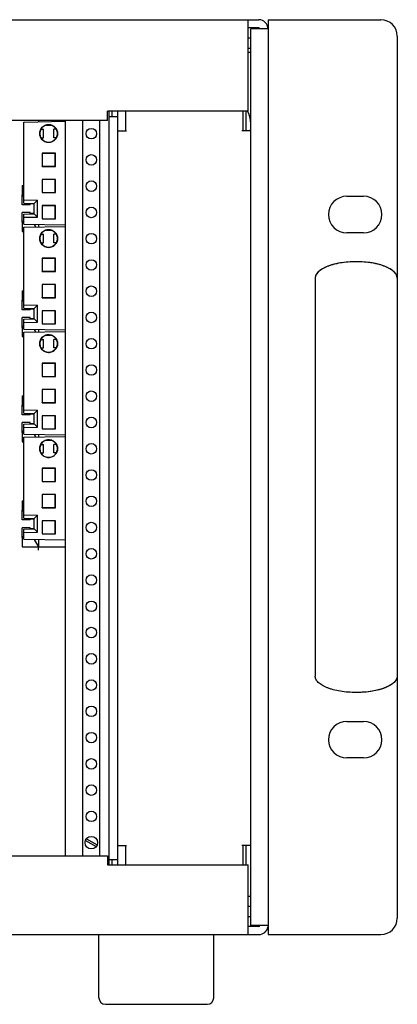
# Model space of a CAD drawing. Header units: inches. Extents: x 0 to 34, y 0 to 22.
# Tile 9 of 118: x 8.3 to 9, y 5 to 6.9. Entities that reach past the tile are written whole.
import ezdxf

# ---------------------------------------------------------------- set-up
doc = ezdxf.new("R2010")
doc.units = ezdxf.units.IN
doc.header["$LTSCALE"] = 1.87
doc.header["$MEASUREMENT"] = 0
doc.layers.get('0').update_dxf_attribs({"linetype": 'CONTINUOUS'})
doc.layers.add('5_ALL_CURVES', color=7, linetype='CONTINUOUS')

msp = doc.modelspace()

# ---------------------------------------------------------------- linework, layer by layer
at = {"color": 3, "linetype": 'CONTINUOUS'}
for p, q in [((4.543, 6.8807), (8.758, 6.8807)), ((8.738, 6.7062), (8.738, 6.8807)), ((8.7755, 6.8807), (8.9905, 6.8807)), ((8.7755, 6.8807), (8.7755, 6.8632)), ((8.738, 6.8464), (8.743, 6.8464)), ((9.0217, 6.8494), (9.0217, 5.1699)), ((8.743, 6.8182), (8.738, 6.8182)), ((8.738, 6.7062), (8.4697, 6.7062)), ((8.4697, 6.6887), (8.4697, 6.7062)), ((8.4732, 5.2814), (8.4732, 6.6959)), ((8.4887, 6.7062), (8.4887, 6.6959)), ((8.5042, 6.7062), (8.5042, 6.6693)), ((8.7275, 6.7062), (8.7275, 6.6693)), ((8.4697, 6.6887), (7.2057, 6.6887)), ((8.3387, 6.6887), (8.3387, 6.6863)), ((8.4887, 6.6693), (8.5062, 6.6693)), ((8.743, 6.6693), (8.7255, 6.6693)), ((8.9255, 6.5444), (8.9575, 6.5444)), ((8.9575, 6.4749), (8.9255, 6.4749)), ((8.3387, 5.8772), (8.3897, 5.8772)), ((8.9255, 5.5444), (8.9575, 5.5444)), ((8.9575, 5.4749), (8.9255, 5.4749)), ((8.4887, 5.3081), (8.5062, 5.3081)), ((8.5042, 5.3081), (8.5042, 5.2712)), ((8.743, 5.3081), (8.7255, 5.3081)), ((8.7275, 5.3081), (8.7275, 5.2712)), ((8.4887, 5.2814), (8.4887, 5.2712)), ((8.738, 5.2119), (8.743, 5.2119)), ((8.738, 5.1729), (8.743, 5.1729)), ((8.7755, 5.1562), (8.7755, 5.1387)), ((8.758, 5.1542), (8.738, 5.1542)), ((8.7755, 5.1387), (8.9905, 5.1387))]:
    msp.add_line(p, q, dxfattribs=at)
at = {"color": 7, "linetype": 'CONTINUOUS'}
for p, q in [((8.758, 6.8652), (8.738, 6.8652)), ((8.7755, 6.8632), (8.743, 6.8632)), ((8.743, 5.1562), (8.743, 6.8632)), ((8.7755, 6.8632), (8.7755, 5.1562)), ((8.738, 6.8264), (8.743, 6.8264)), ((8.4732, 6.6959), (8.4732, 6.7062)), ((8.4887, 6.6959), (8.4732, 6.6959)), ((8.4785, 6.6959), (8.4785, 6.7062)), ((8.4887, 6.6959), (8.4887, 5.2814)), ((8.734, 6.6693), (8.734, 6.7062)), ((8.3104, 6.6858), (8.3897, 6.6872)), ((8.3104, 6.5313), (8.3104, 6.6858)), ((8.3646, 6.6792), (8.3507, 6.6792)), ((8.3509, 6.6792), (8.3509, 6.6792)), ((8.3897, 5.2887), (8.3897, 6.6887)), ((8.423, 5.2887), (8.423, 6.6887)), ((8.455, 5.2887), (8.455, 6.6887)), ((8.3415, 6.66), (8.3415, 6.668)), ((8.343, 6.656), (8.3479, 6.656)), ((8.3431, 6.672), (8.3479, 6.672)), ((8.3479, 6.656), (8.3479, 6.672)), ((8.3723, 6.672), (8.3679, 6.672)), ((8.3679, 6.656), (8.3679, 6.672)), ((8.3723, 6.656), (8.3679, 6.656)), ((8.3719, 6.672), (8.3719, 6.6725)), ((8.3719, 6.6554), (8.3719, 6.656)), ((8.3705, 6.6265), (8.3454, 6.6265)), ((8.3454, 6.6265), (8.3454, 6.6013)), ((8.3454, 6.6265), (8.3456, 6.6262)), ((8.3703, 6.6262), (8.3456, 6.6262)), ((8.3456, 6.6262), (8.3456, 6.6016)), ((8.3705, 6.6265), (8.3703, 6.6262)), ((8.3703, 6.6016), (8.3703, 6.6262)), ((8.3705, 6.6013), (8.3705, 6.6265)), ((8.3454, 6.6013), (8.3456, 6.6016)), ((8.3454, 6.6013), (8.3705, 6.6013)), ((8.3456, 6.6016), (8.3703, 6.6016)), ((8.3705, 6.6013), (8.3703, 6.6016)), ((8.3075, 6.5647), (8.3104, 6.5647)), ((8.3075, 6.5647), (8.3075, 6.5469)), ((8.3705, 6.5765), (8.3454, 6.5765)), ((8.3454, 6.5765), (8.3454, 6.5514)), ((8.3454, 6.5765), (8.3456, 6.5763)), ((8.3703, 6.5763), (8.3456, 6.5763)), ((8.3456, 6.5763), (8.3456, 6.5517)), ((8.3705, 6.5765), (8.3703, 6.5763)), ((8.3703, 6.5516), (8.3703, 6.5763)), ((8.3705, 6.5514), (8.3705, 6.5765)), ((8.3074, 6.5469), (8.3104, 6.5469)), ((8.3074, 6.5284), (8.3074, 6.5469)), ((8.3104, 6.5449), (8.3074, 6.5449)), ((8.3454, 6.5514), (8.3456, 6.5517)), ((8.3454, 6.5514), (8.3705, 6.5514)), ((8.3456, 6.5517), (8.3703, 6.5516)), ((8.3705, 6.5514), (8.3703, 6.5516)), ((8.3224, 6.5284), (8.3074, 6.5284)), ((8.3104, 6.5376), (8.3364, 6.5371)), ((8.3104, 6.5313), (8.3302, 6.531)), ((8.3224, 6.5284), (8.3224, 6.5311)), ((8.3224, 6.5304), (8.3302, 6.5304)), ((8.3364, 6.5371), (8.3302, 6.531)), ((8.3302, 6.511), (8.3302, 6.531)), ((8.3364, 6.5048), (8.3364, 6.5371)), ((8.3705, 6.5266), (8.3454, 6.5266)), ((8.3454, 6.5266), (8.3454, 6.5015)), ((8.3454, 6.5266), (8.3456, 6.5263)), ((8.3703, 6.5263), (8.3456, 6.5263)), ((8.3456, 6.5263), (8.3456, 6.5017)), ((8.3705, 6.5266), (8.3703, 6.5263)), ((8.3703, 6.5017), (8.3703, 6.5263)), ((8.3705, 6.5015), (8.3705, 6.5266)), ((8.3224, 6.5134), (8.3074, 6.5134)), ((8.3074, 6.4949), (8.3074, 6.5134)), ((8.3104, 6.5106), (8.3302, 6.511)), ((8.3104, 6.4916), (8.3104, 6.5106)), ((8.3224, 6.5108), (8.3224, 6.5134)), ((8.3302, 6.5114), (8.3224, 6.5114)), ((8.3364, 6.5048), (8.3302, 6.511)), ((8.3074, 6.4969), (8.3104, 6.4969)), ((8.3104, 6.4949), (8.3074, 6.4949)), ((8.3075, 6.4949), (8.3075, 6.4772)), ((8.3104, 6.5044), (8.3364, 6.5048)), ((8.3104, 6.4916), (8.3897, 6.4902)), ((8.3104, 6.4858), (8.3897, 6.4872)), ((8.3307, 6.4913), (8.3307, 6.4897)), ((8.3307, 6.4897), (8.333, 6.4862)), ((8.3387, 6.4911), (8.3387, 6.4863)), ((8.3454, 6.5015), (8.3456, 6.5017)), ((8.3454, 6.5015), (8.3705, 6.5015)), ((8.3456, 6.5017), (8.3703, 6.5017)), ((8.3705, 6.5015), (8.3703, 6.5017)), ((8.3075, 6.4772), (8.3104, 6.4772)), ((8.3104, 6.3313), (8.3104, 6.4858)), ((8.3431, 6.472), (8.3479, 6.472)), ((8.3479, 6.456), (8.3479, 6.472)), ((8.3646, 6.4792), (8.3507, 6.4792)), ((8.3509, 6.4792), (8.3509, 6.4792)), ((8.3723, 6.472), (8.3679, 6.472)), ((8.3679, 6.456), (8.3679, 6.472)), ((8.3719, 6.472), (8.3719, 6.4725)), ((8.3415, 6.46), (8.3415, 6.468)), ((8.343, 6.456), (8.3479, 6.456)), ((8.3723, 6.456), (8.3679, 6.456)), ((8.3719, 6.4554), (8.3719, 6.456)), ((8.3705, 6.4265), (8.3454, 6.4265)), ((8.3454, 6.4265), (8.3456, 6.4262)), ((8.3454, 6.4265), (8.3454, 6.4013)), ((8.3703, 6.4262), (8.3456, 6.4262)), ((8.3456, 6.4262), (8.3456, 6.4016)), ((8.3705, 6.4265), (8.3703, 6.4262)), ((8.3703, 6.4016), (8.3703, 6.4262)), ((8.3705, 6.4013), (8.3705, 6.4265)), ((8.9438, 6.4198), (8.9431, 6.4198)), ((8.3454, 6.4013), (8.3456, 6.4016)), ((8.3454, 6.4013), (8.3705, 6.4013)), ((8.3456, 6.4016), (8.3703, 6.4016)), ((8.3705, 6.4013), (8.3703, 6.4016)), ((8.3705, 6.3765), (8.3454, 6.3765)), ((8.3454, 6.3765), (8.3456, 6.3763)), ((8.3454, 6.3765), (8.3454, 6.3514)), ((8.3703, 6.3763), (8.3456, 6.3763)), ((8.3456, 6.3763), (8.3456, 6.3517)), ((8.3705, 6.3765), (8.3703, 6.3763)), ((8.3703, 6.3516), (8.3703, 6.3763)), ((8.3705, 6.3514), (8.3705, 6.3765)), ((8.8653, 6.3886), (8.8653, 5.6308)), ((9.0216, 6.3886), (9.021, 6.3923)), ((9.0216, 6.3886), (9.0216, 5.6308)), ((8.3075, 6.3647), (8.3104, 6.3647)), ((8.3075, 6.3647), (8.3075, 6.3469)), ((8.3074, 6.3469), (8.3104, 6.3469)), ((8.3074, 6.3284), (8.3074, 6.3469)), ((8.3104, 6.3449), (8.3074, 6.3449)), ((8.3104, 6.3376), (8.3364, 6.3371)), ((8.3364, 6.3371), (8.3302, 6.331)), ((8.3364, 6.3048), (8.3364, 6.3371)), ((8.3454, 6.3514), (8.3456, 6.3517)), ((8.3454, 6.3514), (8.3705, 6.3514)), ((8.3456, 6.3517), (8.3703, 6.3516)), ((8.3705, 6.3514), (8.3703, 6.3516)), ((8.3224, 6.3284), (8.3074, 6.3284)), ((8.3104, 6.3313), (8.3302, 6.331)), ((8.3224, 6.3284), (8.3224, 6.3311)), ((8.3224, 6.3304), (8.3302, 6.3304)), ((8.3302, 6.311), (8.3302, 6.331)), ((8.3705, 6.3266), (8.3454, 6.3266)), ((8.3454, 6.3266), (8.3456, 6.3263)), ((8.3454, 6.3266), (8.3454, 6.3015)), ((8.3703, 6.3263), (8.3456, 6.3263)), ((8.3456, 6.3263), (8.3456, 6.3017)), ((8.3705, 6.3266), (8.3703, 6.3263)), ((8.3703, 6.3017), (8.3703, 6.3263)), ((8.3705, 6.3015), (8.3705, 6.3266)), ((8.3224, 6.3134), (8.3074, 6.3134)), ((8.3074, 6.2949), (8.3074, 6.3134)), ((8.3104, 6.3106), (8.3302, 6.311)), ((8.3104, 6.2916), (8.3104, 6.3106)), ((8.3104, 6.3044), (8.3364, 6.3048)), ((8.3224, 6.3108), (8.3224, 6.3134)), ((8.3302, 6.3114), (8.3224, 6.3114)), ((8.3364, 6.3048), (8.3302, 6.311)), ((8.3454, 6.3015), (8.3456, 6.3017)), ((8.3454, 6.3015), (8.3705, 6.3015)), ((8.3456, 6.3017), (8.3703, 6.3017)), ((8.3705, 6.3015), (8.3703, 6.3017)), ((8.3074, 6.2969), (8.3104, 6.2969)), ((8.3104, 6.2949), (8.3074, 6.2949)), ((8.3075, 6.2949), (8.3075, 6.2772)), ((8.3104, 6.2916), (8.3897, 6.2902)), ((8.3104, 6.2858), (8.3897, 6.2872)), ((8.3104, 6.1313), (8.3104, 6.2858)), ((8.3307, 6.2913), (8.3307, 6.2897)), ((8.3307, 6.2897), (8.333, 6.2862)), ((8.3387, 6.2911), (8.3387, 6.2863)), ((8.3075, 6.2772), (8.3104, 6.2772)), ((8.3415, 6.26), (8.3415, 6.268)), ((8.3431, 6.272), (8.3479, 6.272)), ((8.3479, 6.256), (8.3479, 6.272)), ((8.3646, 6.2792), (8.3507, 6.2792)), ((8.3509, 6.2792), (8.3509, 6.2792)), ((8.3723, 6.272), (8.3679, 6.272)), ((8.3679, 6.256), (8.3679, 6.272)), ((8.3719, 6.272), (8.3719, 6.2725)), ((8.343, 6.256), (8.3479, 6.256)), ((8.3723, 6.256), (8.3679, 6.256)), ((8.3719, 6.2554), (8.3719, 6.256)), ((8.3705, 6.2265), (8.3454, 6.2265)), ((8.3454, 6.2265), (8.3456, 6.2262)), ((8.3454, 6.2265), (8.3454, 6.2013)), ((8.3703, 6.2262), (8.3456, 6.2262)), ((8.3456, 6.2262), (8.3456, 6.2016)), ((8.3705, 6.2265), (8.3703, 6.2262)), ((8.3703, 6.2016), (8.3703, 6.2262)), ((8.3705, 6.2013), (8.3705, 6.2265)), ((8.3454, 6.2013), (8.3456, 6.2016)), ((8.3454, 6.2013), (8.3705, 6.2013)), ((8.3456, 6.2016), (8.3703, 6.2016)), ((8.3705, 6.2013), (8.3703, 6.2016)), ((8.3705, 6.1765), (8.3454, 6.1765)), ((8.3454, 6.1765), (8.3456, 6.1763)), ((8.3454, 6.1765), (8.3454, 6.1514)), ((8.3703, 6.1763), (8.3456, 6.1763)), ((8.3456, 6.1763), (8.3456, 6.1517)), ((8.3705, 6.1765), (8.3703, 6.1763)), ((8.3703, 6.1516), (8.3703, 6.1763)), ((8.3705, 6.1514), (8.3705, 6.1765)), ((8.3075, 6.1647), (8.3104, 6.1647)), ((8.3075, 6.1647), (8.3075, 6.1469)), ((8.3454, 6.1514), (8.3456, 6.1517)), ((8.3454, 6.1514), (8.3705, 6.1514)), ((8.3456, 6.1517), (8.3703, 6.1516)), ((8.3705, 6.1514), (8.3703, 6.1516)), ((8.3074, 6.1469), (8.3104, 6.1469)), ((8.3074, 6.1284), (8.3074, 6.1469)), ((8.3104, 6.1449), (8.3074, 6.1449)), ((8.3104, 6.1376), (8.3364, 6.1371)), ((8.3104, 6.1313), (8.3302, 6.131)), ((8.3224, 6.1284), (8.3224, 6.1311)), ((8.3364, 6.1371), (8.3302, 6.131)), ((8.3302, 6.111), (8.3302, 6.131)), ((8.3364, 6.1048), (8.3364, 6.1371)), ((8.3224, 6.1284), (8.3074, 6.1284)), ((8.3224, 6.1134), (8.3074, 6.1134)), ((8.3074, 6.0949), (8.3074, 6.1134)), ((8.3224, 6.1304), (8.3302, 6.1304)), ((8.3224, 6.1108), (8.3224, 6.1134)), ((8.3705, 6.1266), (8.3454, 6.1266)), ((8.3454, 6.1266), (8.3456, 6.1263)), ((8.3454, 6.1266), (8.3454, 6.1015)), ((8.3703, 6.1263), (8.3456, 6.1263)), ((8.3456, 6.1263), (8.3456, 6.1017)), ((8.3705, 6.1266), (8.3703, 6.1263)), ((8.3703, 6.1017), (8.3703, 6.1263)), ((8.3705, 6.1015), (8.3705, 6.1266)), ((8.3074, 6.0969), (8.3104, 6.0969)), ((8.3104, 6.0949), (8.3074, 6.0949)), ((8.3075, 6.0949), (8.3075, 6.0772)), ((8.3104, 6.1106), (8.3302, 6.111)), ((8.3104, 6.0916), (8.3104, 6.1106)), ((8.3104, 6.1044), (8.3364, 6.1048)), ((8.3302, 6.1114), (8.3224, 6.1114)), ((8.3364, 6.1048), (8.3302, 6.111)), ((8.3454, 6.1015), (8.3456, 6.1017)), ((8.3454, 6.1015), (8.3705, 6.1015)), ((8.3456, 6.1017), (8.3703, 6.1017)), ((8.3705, 6.1015), (8.3703, 6.1017)), ((8.3075, 6.0772), (8.3104, 6.0772)), ((8.3104, 6.0916), (8.3897, 6.0902)), ((8.3104, 6.0858), (8.3897, 6.0872)), ((8.3104, 5.9313), (8.3104, 6.0858)), ((8.3307, 6.0913), (8.3307, 6.0897)), ((8.3307, 6.0897), (8.333, 6.0862)), ((8.3387, 6.0911), (8.3387, 6.0863)), ((8.3646, 6.0792), (8.3507, 6.0792)), ((8.3509, 6.0792), (8.3509, 6.0792)), ((8.3415, 6.06), (8.3415, 6.068)), ((8.343, 6.056), (8.3479, 6.056)), ((8.3431, 6.072), (8.3479, 6.072)), ((8.3479, 6.056), (8.3479, 6.072)), ((8.3723, 6.072), (8.3679, 6.072)), ((8.3679, 6.056), (8.3679, 6.072)), ((8.3723, 6.056), (8.3679, 6.056)), ((8.3719, 6.072), (8.3719, 6.0725)), ((8.3719, 6.0554), (8.3719, 6.056)), ((8.3705, 6.0265), (8.3454, 6.0265)), ((8.3454, 6.0265), (8.3456, 6.0262)), ((8.3454, 6.0265), (8.3454, 6.0013)), ((8.3703, 6.0262), (8.3456, 6.0262)), ((8.3456, 6.0262), (8.3456, 6.0016)), ((8.3705, 6.0265), (8.3703, 6.0262)), ((8.3703, 6.0016), (8.3703, 6.0262)), ((8.3705, 6.0013), (8.3705, 6.0265)), ((8.3454, 6.0013), (8.3456, 6.0016)), ((8.3454, 6.0013), (8.3705, 6.0013)), ((8.3456, 6.0016), (8.3703, 6.0016)), ((8.3705, 6.0013), (8.3703, 6.0016)), ((8.3075, 5.9647), (8.3104, 5.9647)), ((8.3075, 5.9647), (8.3075, 5.9469)), ((8.3705, 5.9765), (8.3454, 5.9765)), ((8.3454, 5.9765), (8.3456, 5.9763)), ((8.3454, 5.9765), (8.3454, 5.9514)), ((8.3703, 5.9763), (8.3456, 5.9763)), ((8.3456, 5.9763), (8.3456, 5.9517)), ((8.3705, 5.9765), (8.3703, 5.9763)), ((8.3703, 5.9516), (8.3703, 5.9763)), ((8.3705, 5.9514), (8.3705, 5.9765)), ((8.3074, 5.9469), (8.3104, 5.9469)), ((8.3074, 5.9284), (8.3074, 5.9469)), ((8.3104, 5.9449), (8.3074, 5.9449)), ((8.3454, 5.9514), (8.3456, 5.9517)), ((8.3454, 5.9514), (8.3705, 5.9514)), ((8.3456, 5.9517), (8.3703, 5.9516)), ((8.3705, 5.9514), (8.3703, 5.9516)), ((8.3224, 5.9284), (8.3074, 5.9284)), ((8.3104, 5.9376), (8.3364, 5.9371)), ((8.3104, 5.9313), (8.3302, 5.931)), ((8.3224, 5.9284), (8.3224, 5.9311)), ((8.3224, 5.9304), (8.3302, 5.9304)), ((8.3364, 5.9371), (8.3302, 5.931)), ((8.3302, 5.911), (8.3302, 5.931)), ((8.3364, 5.9048), (8.3364, 5.9371)), ((8.3705, 5.9266), (8.3454, 5.9266)), ((8.3454, 5.9266), (8.3456, 5.9263)), ((8.3454, 5.9266), (8.3454, 5.9015)), ((8.3703, 5.9263), (8.3456, 5.9263)), ((8.3456, 5.9263), (8.3456, 5.9017)), ((8.3705, 5.9266), (8.3703, 5.9263)), ((8.3703, 5.9017), (8.3703, 5.9263)), ((8.3705, 5.9015), (8.3705, 5.9266)), ((8.3224, 5.9134), (8.3074, 5.9134)), ((8.3074, 5.8949), (8.3074, 5.9134)), ((8.3104, 5.9106), (8.3302, 5.911)), ((8.3104, 5.8916), (8.3104, 5.9106)), ((8.3224, 5.9108), (8.3224, 5.9134)), ((8.3302, 5.9114), (8.3224, 5.9114)), ((8.3364, 5.9048), (8.3302, 5.911)), ((8.3074, 5.8969), (8.3104, 5.8969)), ((8.3104, 5.8949), (8.3074, 5.8949)), ((8.3075, 5.8949), (8.3075, 5.8772)), ((8.3104, 5.9044), (8.3364, 5.9048)), ((8.3104, 5.8916), (8.3897, 5.8902)), ((8.3307, 5.8913), (8.3307, 5.8897)), ((8.3307, 5.8897), (8.3387, 5.8772)), ((8.3387, 5.8911), (8.3387, 5.8772)), ((8.3454, 5.9015), (8.3456, 5.9017)), ((8.3454, 5.9015), (8.3705, 5.9015)), ((8.3456, 5.9017), (8.3703, 5.9017)), ((8.3705, 5.9015), (8.3703, 5.9017)), ((8.3075, 5.8772), (8.3387, 5.8772)), ((8.9438, 5.5996), (8.9431, 5.5996)), ((8.4279, 5.3181), (8.4483, 5.3063)), ((8.4297, 5.3211), (8.45, 5.3093)), ((8.734, 5.2712), (8.734, 5.3081)), ((7.2057, 5.2887), (8.4697, 5.2887)), ((8.4697, 5.2887), (8.4697, 5.2712)), ((8.4697, 5.2712), (8.738, 5.2712)), ((8.4732, 5.2814), (8.4887, 5.2814)), ((8.4732, 5.2712), (8.4732, 5.2814)), ((8.4785, 5.2712), (8.4785, 5.2814)), ((8.738, 5.1387), (8.738, 5.2712)), ((8.738, 5.1929), (8.743, 5.1929)), ((8.7755, 5.1562), (8.743, 5.1562)), ((4.543, 5.1387), (8.758, 5.1387)), ((8.4536, 5.0184), (8.4536, 5.1387)), ((8.6723, 5.0184), (8.6723, 5.1387)), ((8.4661, 5.0059), (8.6598, 5.0059))]:
    msp.add_line(p, q, dxfattribs=at)
for points in [[(8.9431, 6.4198), (8.9339, 6.4196), (8.9246, 6.4189), (8.9155, 6.4178), (8.9069, 6.4162), (8.8988, 6.4143), (8.8915, 6.4119), (8.885, 6.4093), (8.8792, 6.4064), (8.8743, 6.4031), (8.8704, 6.3996), (8.8676, 6.396), (8.8659, 6.3923), (8.8653, 6.3886)], [(8.9714, 6.4178), (8.9623, 6.4189), (8.9531, 6.4196), (8.9438, 6.4198)], [(9.021, 6.3923), (9.0194, 6.396), (9.0165, 6.3996), (9.0126, 6.4031), (9.0077, 6.4064), (9.002, 6.4093), (8.9955, 6.4119), (8.9881, 6.4143), (8.98, 6.4162), (8.9714, 6.4178)], [(9.0216, 5.6308), (9.021, 5.6271), (9.0194, 5.6234), (9.0165, 5.6197), (9.0126, 5.6163), (9.0077, 5.613), (9.002, 5.6101), (8.9955, 5.6075), (8.9881, 5.6051), (8.98, 5.6032), (8.9714, 5.6016), (8.9623, 5.6005), (8.9531, 5.5998), (8.9438, 5.5996)]]:
    msp.add_lwpolyline(points, dxfattribs=at)
for centre, radius in [((8.3577, 6.664), 0.017), ((8.439, 6.6637), 0.01), ((8.439, 6.6137), 0.01), ((8.439, 6.5637), 0.01), ((8.439, 6.5137), 0.01), ((8.3577, 6.464), 0.017), ((8.439, 6.4637), 0.01), ((8.439, 6.4137), 0.01), ((8.439, 6.3637), 0.01), ((8.439, 6.3137), 0.01), ((8.3577, 6.264), 0.017), ((8.439, 6.2637), 0.01), ((8.439, 6.2137), 0.01), ((8.439, 6.1637), 0.01), ((8.439, 6.1137), 0.01), ((8.3577, 6.064), 0.017), ((8.439, 6.0637), 0.01), ((8.439, 6.0137), 0.01), ((8.439, 5.9637), 0.01), ((8.439, 5.9137), 0.01), ((8.439, 5.8637), 0.01), ((8.439, 5.8137), 0.01), ((8.439, 5.7637), 0.01), ((8.439, 5.7137), 0.01), ((8.439, 5.6637), 0.01), ((8.439, 5.6137), 0.01), ((8.439, 5.5637), 0.01), ((8.439, 5.5137), 0.01), ((8.439, 5.4637), 0.01), ((8.439, 5.4137), 0.01), ((8.439, 5.3637), 0.01), ((8.439, 5.3137), 0.0119)]:
    msp.add_circle(centre, radius, dxfattribs=at)
at = {"color": 3, "linetype": 'CONTINUOUS'}
for centre, radius, start, end in [((8.758, 6.8632), 0.0175, 0, 90), ((8.9905, 6.8494), 0.0312, 0, 90), ((8.9255, 6.5097), 0.0348, 90, 270), ((8.9575, 6.5097), 0.0348, 270, 90), ((8.9255, 5.5097), 0.0348, 90, 270), ((8.9575, 5.5097), 0.0348, 270, 90), ((8.758, 5.1562), 0.002, 270, 360), ((8.9905, 5.1699), 0.0312, 270, 360)]:
    msp.add_arc(centre, radius, start, end, dxfattribs=at)
at = {"color": 7, "linetype": 'CONTINUOUS'}
for centre, radius, start, end in [((8.758, 6.8632), 0.002, 0, 90), ((8.688, 6.6807), 0.055, 348.3162, 27.6917), ((8.758, 5.1562), 0.0175, 270, 349.8183), ((8.4661, 5.0184), 0.0125, 180, 270), ((8.6598, 5.0184), 0.0125, 270, 360)]:
    msp.add_arc(centre, radius, start, end, dxfattribs=at)
for points, knots in [([(8.3507, 6.6792), (8.3496, 6.6786), (8.3474, 6.6773), (8.3446, 6.6747), (8.3426, 6.6715), (8.3413, 6.6679), (8.3408, 6.6641), (8.3412, 6.6604), (8.3424, 6.6567), (8.3444, 6.6535), (8.3471, 6.6508), (8.3503, 6.6488), (8.3539, 6.6475), (8.3564, 6.6472), (8.3577, 6.6472)], [0, 0, 0, 0, 0.083258, 0.166945, 0.249806, 0.333549, 0.416543, 0.499992, 0.583495, 0.666456, 0.75021, 0.833098, 0.916747, 1, 1, 1, 1]), ([(8.3509, 6.6792), (8.3509, 6.6792), (8.3508, 6.6792), (8.3508, 6.6792), (8.3507, 6.6792), (8.3507, 6.6792)], [0, 0, 0, 0, 0.333334, 0.666667, 1, 1, 1, 1]), ([(8.3577, 6.6807), (8.3569, 6.6807), (8.3553, 6.6806), (8.3531, 6.6801), (8.3516, 6.6796), (8.3509, 6.6792)], [0, 0, 0, 0, 0.333347, 0.666681, 1, 1, 1, 1]), ([(8.3577, 6.6472), (8.3589, 6.6472), (8.3614, 6.6475), (8.365, 6.6487), (8.3682, 6.6508), (8.3709, 6.6534), (8.3729, 6.6566), (8.3741, 6.6602), (8.3746, 6.664), (8.3741, 6.6677), (8.3729, 6.6713), (8.3709, 6.6745), (8.3682, 6.6771), (8.365, 6.6792), (8.3614, 6.6804), (8.3589, 6.6807), (8.3577, 6.6807)], [0, 0, 0, 0, 0.071384, 0.143062, 0.214162, 0.285931, 0.357014, 0.428661, 0.5, 0.571339, 0.642986, 0.714069, 0.785838, 0.856938, 0.928616, 1, 1, 1, 1]), ([(8.3507, 6.4792), (8.3496, 6.4786), (8.3474, 6.4773), (8.3446, 6.4747), (8.3426, 6.4715), (8.3413, 6.4679), (8.3408, 6.4641), (8.3412, 6.4604), (8.3424, 6.4567), (8.3444, 6.4535), (8.3471, 6.4508), (8.3503, 6.4488), (8.3539, 6.4475), (8.3564, 6.4472), (8.3577, 6.4472)], [0, 0, 0, 0, 0.083258, 0.166945, 0.249806, 0.333549, 0.416543, 0.499992, 0.583495, 0.666456, 0.75021, 0.833098, 0.916747, 1, 1, 1, 1]), ([(8.3509, 6.4792), (8.3509, 6.4792), (8.3508, 6.4792), (8.3508, 6.4792), (8.3507, 6.4792), (8.3507, 6.4792)], [0, 0, 0, 0, 0.333334, 0.666667, 1, 1, 1, 1]), ([(8.3577, 6.4807), (8.3569, 6.4807), (8.3553, 6.4806), (8.3531, 6.4801), (8.3516, 6.4796), (8.3509, 6.4792)], [0, 0, 0, 0, 0.333347, 0.666681, 1, 1, 1, 1]), ([(8.3577, 6.4472), (8.3589, 6.4472), (8.3614, 6.4475), (8.365, 6.4487), (8.3682, 6.4508), (8.3709, 6.4534), (8.3729, 6.4566), (8.3741, 6.4602), (8.3746, 6.464), (8.3741, 6.4677), (8.3729, 6.4713), (8.3709, 6.4745), (8.3682, 6.4771), (8.365, 6.4792), (8.3614, 6.4804), (8.3589, 6.4807), (8.3577, 6.4807)], [0, 0, 0, 0, 0.071384, 0.143062, 0.214162, 0.285931, 0.357014, 0.428661, 0.5, 0.571339, 0.642986, 0.714069, 0.785838, 0.856938, 0.928616, 1, 1, 1, 1]), ([(8.9431, 6.4198), (8.9381, 6.4198), (8.928, 6.4194), (8.9131, 6.4176), (8.9017, 6.4152), (8.8936, 6.4127), (8.888, 6.4107), (8.883, 6.4085), (8.8769, 6.4052), (8.8708, 6.4006), (8.8663, 6.3946), (8.8653, 6.3906), (8.8653, 6.3886)], [0, 0, 0, 0, 0.125, 0.25, 0.375, 0.4375, 0.5, 0.5625, 0.625, 0.75, 0.875, 1, 1, 1, 1]), ([(8.9653, 6.4186), (8.9632, 6.4188), (8.956, 6.4195), (8.9488, 6.4198), (8.9438, 6.4198)], [0, 0, 0, 0, 0.302616, 1, 1, 1, 1]), ([(9.021, 6.3924), (9.0208, 6.3931), (9.0197, 6.3959), (9.0161, 6.4006), (9.01, 6.4052), (9.0039, 6.4085), (8.9989, 6.4107), (8.9934, 6.4127), (8.9852, 6.4152), (8.9758, 6.4172), (8.9681, 6.4183), (8.9653, 6.4186)], [0, 0, 0, 0, 0.062483, 0.230917, 0.399352, 0.483569, 0.567786, 0.652003, 0.73622, 0.904655, 1, 1, 1, 1]), ([(8.3577, 6.2807), (8.3569, 6.2807), (8.3553, 6.2806), (8.3531, 6.2801), (8.3516, 6.2796), (8.3509, 6.2792)], [0, 0, 0, 0, 0.333347, 0.666681, 1, 1, 1, 1]), ([(8.3577, 6.2472), (8.3589, 6.2472), (8.3614, 6.2475), (8.365, 6.2487), (8.3682, 6.2508), (8.3709, 6.2534), (8.3729, 6.2566), (8.3741, 6.2602), (8.3746, 6.264), (8.3741, 6.2677), (8.3729, 6.2713), (8.3709, 6.2745), (8.3682, 6.2771), (8.365, 6.2792), (8.3614, 6.2804), (8.3589, 6.2807), (8.3577, 6.2807)], [0, 0, 0, 0, 0.071384, 0.143062, 0.214162, 0.285931, 0.357014, 0.428661, 0.5, 0.571339, 0.642986, 0.714069, 0.785838, 0.856938, 0.928616, 1, 1, 1, 1]), ([(8.3507, 6.2792), (8.3496, 6.2786), (8.3474, 6.2773), (8.3446, 6.2747), (8.3426, 6.2715), (8.3413, 6.2679), (8.3408, 6.2641), (8.3412, 6.2604), (8.3424, 6.2567), (8.3444, 6.2535), (8.3471, 6.2508), (8.3503, 6.2488), (8.3539, 6.2475), (8.3564, 6.2472), (8.3577, 6.2472)], [0, 0, 0, 0, 0.083258, 0.166945, 0.249806, 0.333549, 0.416543, 0.499992, 0.583495, 0.666456, 0.75021, 0.833098, 0.916747, 1, 1, 1, 1]), ([(8.3509, 6.2792), (8.3509, 6.2792), (8.3508, 6.2792), (8.3508, 6.2792), (8.3507, 6.2792), (8.3507, 6.2792)], [0, 0, 0, 0, 0.333334, 0.666667, 1, 1, 1, 1]), ([(8.3507, 6.0792), (8.3496, 6.0786), (8.3474, 6.0773), (8.3446, 6.0747), (8.3426, 6.0715), (8.3413, 6.0679), (8.3408, 6.0641), (8.3412, 6.0604), (8.3424, 6.0567), (8.3444, 6.0535), (8.3471, 6.0508), (8.3503, 6.0488), (8.3539, 6.0475), (8.3564, 6.0472), (8.3577, 6.0472)], [0, 0, 0, 0, 0.083258, 0.166945, 0.249806, 0.333549, 0.416543, 0.499992, 0.583495, 0.666456, 0.75021, 0.833098, 0.916747, 1, 1, 1, 1]), ([(8.3509, 6.0792), (8.3509, 6.0792), (8.3508, 6.0792), (8.3508, 6.0792), (8.3507, 6.0792), (8.3507, 6.0792)], [0, 0, 0, 0, 0.333334, 0.666667, 1, 1, 1, 1]), ([(8.3577, 6.0807), (8.3569, 6.0807), (8.3553, 6.0806), (8.3531, 6.0801), (8.3516, 6.0796), (8.3509, 6.0792)], [0, 0, 0, 0, 0.333347, 0.666681, 1, 1, 1, 1]), ([(8.3577, 6.0472), (8.3589, 6.0472), (8.3614, 6.0475), (8.365, 6.0487), (8.3682, 6.0508), (8.3709, 6.0534), (8.3729, 6.0566), (8.3741, 6.0602), (8.3746, 6.064), (8.3741, 6.0677), (8.3729, 6.0713), (8.3709, 6.0745), (8.3682, 6.0771), (8.365, 6.0792), (8.3614, 6.0804), (8.3589, 6.0807), (8.3577, 6.0807)], [0, 0, 0, 0, 0.071384, 0.143062, 0.214162, 0.285931, 0.357014, 0.428661, 0.5, 0.571339, 0.642986, 0.714069, 0.785838, 0.856938, 0.928616, 1, 1, 1, 1]), ([(8.9431, 5.5996), (8.9381, 5.5996), (8.928, 5.6), (8.9131, 5.6018), (8.9017, 5.6042), (8.8936, 5.6067), (8.888, 5.6087), (8.883, 5.6109), (8.8769, 5.6142), (8.8708, 5.6188), (8.8663, 5.6248), (8.8653, 5.6288), (8.8653, 5.6308)], [0, 0, 0, 0, 0.125, 0.25, 0.375, 0.4375, 0.5, 0.5625, 0.625, 0.75, 0.875, 1, 1, 1, 1]), ([(9.0216, 5.6308), (9.0216, 5.6288), (9.0206, 5.6248), (9.0161, 5.6188), (9.01, 5.6142), (9.0039, 5.6109), (8.9989, 5.6087), (8.9934, 5.6067), (8.9852, 5.6042), (8.9738, 5.6018), (8.9589, 5.6), (8.9488, 5.5996), (8.9438, 5.5996)], [0, 0, 0, 0, 0.125, 0.25, 0.375, 0.4375, 0.5, 0.5625, 0.625, 0.75, 0.875, 1, 1, 1, 1])]:
    msp.add_open_spline(points, degree=3, knots=knots, dxfattribs=at)
msp.add_open_spline([(9.0216, 6.3886), (9.0216, 6.3898), (9.0214, 6.3911), (9.021, 6.3924)], degree=3, dxfattribs=at)
at = {"layer": '5_ALL_CURVES', "color": 40, "linetype": 'CONTINUOUS'}
msp.add_line((8.3387, 5.8709), (8.3387, 5.8772), dxfattribs=at)

doc.saveas('drawing.dxf')
